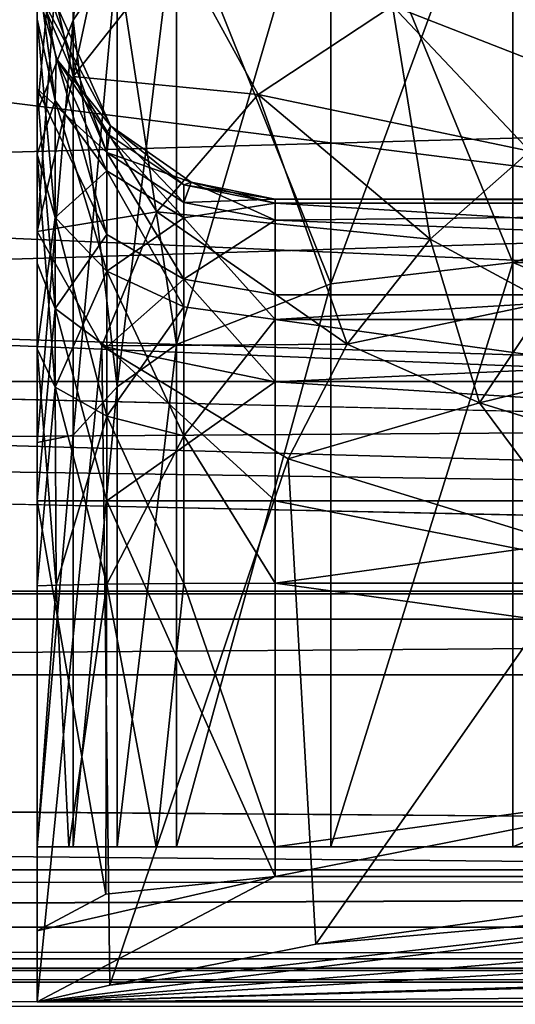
# Model space of a CAD drawing. Header units: metres. Extents: x -904 to 0, y -908 to 0.
# Tile 24 of 133: x -236 to -225, y -860 to -839. Entities that reach past the tile are written whole.
import ezdxf

# ---------------------------------------------------------------- set-up
doc = ezdxf.new("R2010")
doc.units = ezdxf.units.M

msp = doc.modelspace()

# ---------------------------------------------------------------- linework, layer by layer
at = {"layer": 'None01'}
for points in [[(-76.866982, -851.30072, 2029.104126), (-76.866982, -851.30072, 2023.752563), (-826.860718, -851.30072, 2029.104126)], [(-76.866982, -851.30072, 2023.752563), (-826.860718, -851.30072, 2023.752563), (-826.860718, -851.30072, 2029.104126)], [(-76.866982, -857.100769, 2034.904175), (-76.866982, -851.30072, 2029.104126), (-826.860718, -857.100769, 2034.904175)], [(-76.866982, -851.30072, 2029.104126), (-826.860718, -851.30072, 2029.104126), (-826.860718, -857.100769, 2034.904175)], [(-76.866982, -857.100769, 2051.215088), (-826.860718, -857.100769, 2051.215088), (-76.866982, -851.30072, 2057.015381)], [(-826.860718, -857.100769, 2051.215088), (-826.860718, -851.30072, 2057.015381), (-76.866982, -851.30072, 2057.015381)], [(-76.866982, -851.30072, 2063.059814), (-76.866982, -851.30072, 2057.015381), (-826.860718, -851.30072, 2063.059814)], [(-76.866982, -851.30072, 2057.015381), (-826.860718, -851.30072, 2057.015381), (-826.860718, -851.30072, 2063.059814)], [(-826.860718, -858.307312, 2023.139526), (-826.860718, -851.30072, 2023.752563), (-77.866982, -857.11731, 2023.243652)], [(-826.860718, -851.30072, 2023.752563), (-76.866982, -851.30072, 2023.752563), (-77.866982, -857.11731, 2023.243652)], [(-826.860718, -851.30072, 164.652542), (-826.860718, -851.30072, 170.004181), (-76.866982, -851.30072, 164.652542)], [(-826.860718, -851.30072, 170.004181), (-76.866982, -851.30072, 170.004181), (-76.866982, -851.30072, 164.652542)], [(-826.860718, -851.30072, 170.004181), (-826.860718, -857.100769, 175.804169), (-76.866982, -851.30072, 170.004181)], [(-826.860718, -857.100769, 175.804169), (-76.866982, -857.100769, 175.804169), (-76.866982, -851.30072, 170.004181)], [(-76.866982, -857.100769, 192.115189), (-826.860718, -857.100769, 192.115189), (-76.866982, -851.30072, 197.915314)], [(-826.860718, -857.100769, 192.115189), (-826.860718, -851.30072, 197.915314), (-76.866982, -851.30072, 197.915314)], [(-826.860718, -851.30072, 197.915314), (-826.860718, -851.30072, 203.959717), (-76.866982, -851.30072, 197.915314)], [(-826.860718, -851.30072, 203.959717), (-76.866982, -851.30072, 203.959717), (-76.866982, -851.30072, 197.915314)], [(-76.866982, -851.30072, 203.959717), (-826.860718, -851.30072, 203.959717), (-77.866982, -857.11731, 203.959717)], [(-77.866982, -857.11731, 203.959717), (-826.860718, -851.30072, 203.959717), (-826.860718, -860.329468, 203.959717)], [(-76.866982, -851.30072, 164.652542), (-76.866982, -858.307312, 164.039551), (-826.860718, -851.30072, 164.652542)], [(-76.866982, -858.307312, 164.039551), (-826.860718, -858.307312, 164.039551), (-826.860718, -851.30072, 164.652542)], [(-76.866982, -851.30072, 2063.059814), (-826.860718, -851.30072, 2063.059814), (-76.866982, -857.11731, 2063.059814)], [(-826.860718, -851.30072, 2063.059814), (-826.860718, -860.329468, 2063.059814), (-76.866982, -857.11731, 2063.059814)], [(-76.866982, -857.100769, 2051.215088), (-76.866982, -857.100769, 2034.904175), (-826.860718, -857.100769, 2051.215088)], [(-76.866982, -857.100769, 2034.904175), (-826.860718, -857.100769, 2034.904175), (-826.860718, -857.100769, 2051.215088)], [(-826.860718, -857.100769, 175.804169), (-826.860718, -857.100769, 192.115189), (-76.866982, -857.100769, 175.804169)], [(-826.860718, -857.100769, 192.115189), (-76.866982, -857.100769, 192.115189), (-76.866982, -857.100769, 175.804169)], [(-77.866982, -857.11731, 2023.243652), (-77.866982, -858.307312, 2023.139526), (-826.860718, -858.307312, 2023.139526)], [(-826.860718, -860.329468, 203.959717), (-77.866982, -860.329468, 203.959717), (-77.866982, -857.11731, 203.959717)], [(-76.866982, -857.11731, 2063.059814), (-826.860718, -860.329468, 2063.059814), (-77.866982, -860.329468, 2063.059814)], [(-77.866982, -858.307312, 2023.139526), (-77.866982, -858.974426, 2022.797363), (-826.860718, -858.307312, 2023.139526)], [(-77.866982, -858.974426, 2022.797363), (-826.860718, -858.974426, 2022.797363), (-826.860718, -858.307312, 2023.139526)], [(-76.866982, -858.307312, 164.039551), (-76.866982, -858.974426, 163.697372), (-826.860718, -858.307312, 164.039551)], [(-76.866982, -858.974426, 163.697372), (-826.860718, -858.974426, 163.697372), (-826.860718, -858.307312, 164.039551)], [(-77.866982, -858.974426, 2022.797363), (-77.866982, -859.218689, 2022.088501), (-826.860718, -858.974426, 2022.797363)], [(-77.866982, -859.218689, 2022.088501), (-826.860718, -859.218689, 2022.088501), (-826.860718, -858.974426, 2022.797363)], [(-76.866982, -858.974426, 163.697372), (-76.866982, -859.218689, 162.988464), (-826.860718, -858.974426, 163.697372)], [(-76.866982, -859.218689, 162.988464), (-826.860718, -859.218689, 162.988464), (-826.860718, -858.974426, 163.697372)], [(-77.866982, -859.218689, 2022.088501), (-77.866982, -859.460999, 2021.63208), (-826.860718, -859.218689, 2022.088501)], [(-77.866982, -859.460999, 2021.63208), (-826.860718, -859.460999, 2021.63208), (-826.860718, -859.218689, 2022.088501)], [(-76.866982, -859.218689, 162.988464), (-76.866982, -859.460999, 162.532104), (-826.860718, -859.218689, 162.988464)], [(-76.866982, -859.460999, 162.532104), (-826.860718, -859.460999, 162.532104), (-826.860718, -859.218689, 162.988464)], [(-77.866982, -859.460999, 2021.63208), (-77.866982, -859.977722, 2021.631104), (-826.860718, -859.460999, 2021.63208)], [(-77.866982, -859.977722, 2021.631104), (-826.860718, -859.977722, 2021.631104), (-826.860718, -859.460999, 2021.63208)], [(-76.866982, -859.460999, 162.532104), (-76.866982, -859.977722, 162.531128), (-826.860718, -859.460999, 162.532104)], [(-76.866982, -859.977722, 162.531128), (-826.860718, -859.977722, 162.531128), (-826.860718, -859.460999, 162.532104)]]:
    msp.add_3dface(points, dxfattribs=at)
at = {"layer": 'None0123'}
for points in [[(-797.406494, -846.830994, 214.358002), (-66.406494, -846.830994, 214.358002), (-797.406494, -851.830994, 214.358002)], [(-66.406494, -846.830994, 214.358002), (-66.406494, -851.830994, 214.358002), (-797.406494, -851.830994, 214.358002)], [(-66.406494, -851.830994, 2014.358032), (-66.406494, -846.830994, 2014.358032), (-797.406494, -851.830994, 2014.358032)], [(-66.406494, -846.830994, 2014.358032), (-797.406494, -846.830994, 2014.358032), (-797.406494, -851.830994, 2014.358032)], [(-66.406494, -846.830994, 2014.358032), (-66.406494, -846.830994, 214.358002), (-797.406494, -846.830994, 2014.358032)], [(-66.406494, -846.830994, 214.358002), (-797.406494, -846.830994, 214.358002), (-797.406494, -846.830994, 2014.358032)], [(-797.406494, -851.830994, 2014.358032), (-797.406494, -851.830994, 214.358002), (-66.406494, -851.830994, 2014.358032)], [(-797.406494, -851.830994, 214.358002), (-66.406494, -851.830994, 214.358002), (-66.406494, -851.830994, 2014.358032)]]:
    msp.add_3dface(points, dxfattribs=at)
at = {"layer": 'None012317'}
for points in [[(-234.585968, -833.418518, 1993.486938), (-232.418213, -830.345154, 1992.447998), (-234.58606, -840.423645, 1978.613525)], [(-232.418213, -830.345154, 1992.447998), (-232.418243, -837.664368, 1976.906738), (-234.58606, -840.423645, 1978.613525)], [(-235.347168, -836.305176, 2029.189575), (-235.347168, -841.16095, 2038.155396), (-234.586151, -833.108459, 2031.502319)], [(-234.586151, -833.108459, 2031.502319), (-235.347168, -841.16095, 2038.155396), (-234.585953, -839.240601, 2041.968628)], [(-234.586151, -833.108459, 2031.502319), (-234.585953, -839.240601, 2041.968628), (-233.661041, -837.881104, 2043.037842)], [(-235.347168, -837.041077, 1994.720703), (-234.585968, -833.418518, 1993.486938), (-235.347168, -843.677917, 1980.626587)], [(-234.585968, -833.418518, 1993.486938), (-234.58606, -840.423645, 1978.613525), (-235.347168, -843.677917, 1980.626587)], [(-225.347168, -844.332642, 2055.383789), (-225.347168, -834.388245, 2045.784668), (-229.173996, -834.986572, 2045.314209)], [(-225.347168, -834.388245, 2045.784668), (-225.347168, -844.332642, 2055.383789), (-195.347168, -834.388245, 2045.784668)], [(-225.347168, -844.332642, 2055.383789), (-195.347168, -844.332642, 2055.383789), (-195.347168, -834.388245, 2045.784668)], [(-229.174088, -844.780762, 2054.768555), (-229.173996, -834.986572, 2045.314209), (-232.418228, -836.690491, 2043.974121)], [(-229.174088, -844.780762, 2054.768555), (-225.347168, -844.332642, 2055.383789), (-229.173996, -834.986572, 2045.314209)], [(-235.347168, -841.16095, 2038.155396), (-235.347168, -836.305176, 2029.189575), (-235.347168, -842.056396, 2023.023315)], [(-235.347168, -842.056396, 2023.023315), (-235.347168, -836.305176, 2029.189575), (-235.347168, -839.213806, 2019.024902)], [(-225.249344, -836.193481, 1973.761353), (-222.20517, -841.150452, 1967.002075), (-227.876511, -838.938477, 1970.785767)], [(-232.418228, -836.690491, 2043.974121), (-233.661041, -837.881104, 2043.037842), (-232.418365, -846.056519, 2053.015869)], [(-232.418365, -846.056519, 2053.015869), (-229.174088, -844.780762, 2054.768555), (-232.418228, -836.690491, 2043.974121)], [(-235.347168, -838.593689, 2006.245728), (-235.347168, -837.041077, 1994.720703), (-235.347168, -840.683655, 2001.088501)], [(-235.347168, -837.041077, 1994.720703), (-235.347168, -843.677917, 1980.626587), (-235.347168, -840.683655, 2001.088501)], [(-234.58606, -840.423645, 1978.613525), (-232.418243, -837.664368, 1976.906738), (-230.699066, -840.799683, 1971.027466)], [(-230.699066, -840.799683, 1971.027466), (-232.418243, -837.664368, 1976.906738), (-227.876511, -838.938477, 1970.785767)], [(-233.661041, -837.881104, 2043.037842), (-234.585953, -839.240601, 2041.968628), (-233.661179, -846.947876, 2051.791016)], [(-233.661041, -837.881104, 2043.037842), (-233.661179, -846.947876, 2051.791016), (-232.418365, -846.056519, 2053.015869)], [(-233.802963, -841.457764, 2011.684082), (-235.347168, -838.00415, 2011.807983), (-233.882721, -842.020325, 2007.116455)], [(-235.347168, -838.00415, 2011.807983), (-235.347168, -838.593689, 2006.245728), (-233.882721, -842.020325, 2007.116455)], [(-235.347168, -838.084717, 2014.13562), (-235.347168, -838.00415, 2011.807983), (-234.945236, -840.045471, 2014.03125)], [(-235.347168, -838.00415, 2011.807983), (-233.802963, -841.457764, 2011.684082), (-234.945236, -840.045471, 2014.03125)], [(-234.966629, -840.925232, 2018.165894), (-235.347168, -839.213806, 2019.024902), (-235.347168, -838.084717, 2014.13562)], [(-235.347168, -838.084717, 2014.13562), (-234.945236, -840.045471, 2014.03125), (-234.966629, -840.925232, 2018.165894)], [(-233.882721, -842.020325, 2007.116455), (-235.347168, -838.593689, 2006.245728), (-233.882706, -843.745361, 2002.856567)], [(-233.882706, -843.745361, 2002.856567), (-235.347168, -838.593689, 2006.245728), (-235.347168, -840.683655, 2001.088501)], [(-227.085281, -843.838562, 1966.147949), (-230.699066, -840.799683, 1971.027466), (-227.876511, -838.938477, 1970.785767)], [(-222.20517, -841.150452, 1967.002075), (-224.992035, -841.993835, 1966.583618), (-227.876511, -838.938477, 1970.785767)], [(-227.876511, -838.938477, 1970.785767), (-224.992035, -841.993835, 1966.583618), (-227.085281, -843.838562, 1966.147949)], [(-235.347168, -842.056396, 2023.023315), (-235.347168, -839.213806, 2019.024902), (-234.966629, -840.925232, 2018.165894)], [(-235.347168, -841.16095, 2038.155396), (-235.347168, -848.115784, 2045.657471), (-234.585953, -839.240601, 2041.968628)], [(-234.585953, -839.240601, 2041.968628), (-235.347168, -848.115784, 2045.657471), (-234.58606, -847.965576, 2050.392578)], [(-233.661179, -846.947876, 2051.791016), (-234.585953, -839.240601, 2041.968628), (-234.58606, -847.965576, 2050.392578)], [(-234.945236, -840.045471, 2014.03125), (-233.882782, -842.40387, 2017.498779), (-234.966629, -840.925232, 2018.165894)], [(-234.945236, -840.045471, 2014.03125), (-233.883209, -841.617004, 2013.994873), (-233.882782, -842.40387, 2017.498779)], [(-233.802963, -841.457764, 2011.684082), (-233.883209, -841.617004, 2013.994873), (-234.945236, -840.045471, 2014.03125)], [(-235.347168, -843.677917, 1980.626587), (-234.58606, -840.423645, 1978.613525), (-232.830887, -843.263916, 1971.961548)], [(-232.830887, -843.263916, 1971.961548), (-234.58606, -840.423645, 1978.613525), (-230.699066, -840.799683, 1971.027466)], [(-233.882706, -843.745361, 2002.856567), (-235.347168, -840.683655, 2001.088501), (-234.966568, -845.300476, 1999.085938)], [(-235.347168, -840.683655, 2001.088501), (-235.347168, -844.343872, 1997.428833), (-234.966568, -845.300476, 1999.085938)], [(-235.347168, -840.683655, 2001.088501), (-235.347168, -843.677917, 1980.626587), (-235.347168, -844.343872, 1997.428833)], [(-228.8302, -846.051514, 1966.328003), (-232.830887, -843.263916, 1971.961548), (-230.699066, -840.799683, 1971.027466)], [(-228.8302, -846.051514, 1966.328003), (-230.699066, -840.799683, 1971.027466), (-227.085281, -843.838562, 1966.147949)], [(-234.966553, -843.385925, 2021.647339), (-235.347168, -842.056396, 2023.023315), (-234.966629, -840.925232, 2018.165894)], [(-234.966629, -840.925232, 2018.165894), (-233.882782, -842.40387, 2017.498779), (-234.966553, -843.385925, 2021.647339)], [(-235.347168, -848.115784, 2045.657471), (-235.347168, -841.16095, 2038.155396), (-235.347168, -846.149963, 2025.725586)], [(-235.347168, -846.149963, 2025.725586), (-235.347168, -841.16095, 2038.155396), (-235.347168, -842.056396, 2023.023315)], [(-232.260422, -842.700806, 2013.970825), (-233.883209, -841.617004, 2013.994873), (-233.802963, -841.457764, 2011.684082)], [(-233.802963, -841.457764, 2011.684082), (-233.882721, -842.020325, 2007.116455), (-232.26059, -843.071533, 2007.380615)], [(-232.108994, -842.646057, 2011.640747), (-233.802963, -841.457764, 2011.684082), (-232.26059, -843.071533, 2007.380615)], [(-232.108994, -842.646057, 2011.640747), (-232.260422, -842.700806, 2013.970825), (-233.802963, -841.457764, 2011.684082)], [(-233.883209, -841.617004, 2013.994873), (-232.260635, -843.391907, 2017.053101), (-233.882782, -842.40387, 2017.498779)], [(-233.883209, -841.617004, 2013.994873), (-232.260422, -842.700806, 2013.970825), (-232.260635, -843.391907, 2017.053101)], [(-235.347168, -846.149963, 2025.725586), (-235.347168, -842.056396, 2023.023315), (-234.966553, -843.385925, 2021.647339)], [(-232.26059, -843.071533, 2007.380615), (-233.882721, -842.020325, 2007.116455), (-232.260468, -844.684021, 2003.398682)], [(-232.260468, -844.684021, 2003.398682), (-233.882721, -842.020325, 2007.116455), (-233.882706, -843.745361, 2002.856567)], [(-224.992035, -841.993835, 1966.583618), (-224.634933, -845.168701, 1964.223022), (-227.085281, -843.838562, 1966.147949)], [(-233.882782, -842.40387, 2017.498779), (-233.88269, -844.512878, 2020.480591), (-234.966553, -843.385925, 2021.647339)], [(-233.882782, -842.40387, 2017.498779), (-232.260635, -843.391907, 2017.053101), (-233.88269, -844.512878, 2020.480591)], [(-232.260422, -842.700806, 2013.970825), (-230.347168, -843.081726, 2013.962646), (-232.260635, -843.391907, 2017.053101)], [(-232.108994, -842.646057, 2011.640747), (-232.26059, -843.071533, 2007.380615), (-230.347168, -843.440674, 2007.473389)], [(-230.347168, -843.081726, 2013.962646), (-232.260422, -842.700806, 2013.970825), (-232.108994, -842.646057, 2011.640747)], [(-230.347168, -843.000854, 2011.626465), (-232.108994, -842.646057, 2011.640747), (-230.347168, -843.440674, 2007.473389)], [(-230.347168, -843.000854, 2011.626465), (-230.347168, -843.081726, 2013.962646), (-232.108994, -842.646057, 2011.640747)], [(-230.347168, -843.081726, 2013.962646), (-230.347168, -845.530701, 2019.427612), (-232.260635, -843.391907, 2017.053101)], [(-230.347168, -843.440674, 2007.473389), (-232.26059, -843.071533, 2007.380615), (-232.260468, -844.684021, 2003.398682)], [(-230.347168, -843.000854, 2011.626465), (-230.347168, -843.440674, 2007.473389), (-190.347168, -843.000854, 2011.626465)], [(-230.347168, -843.440674, 2007.473389), (-190.347168, -845.01355, 2003.588989), (-190.347168, -843.000854, 2011.626465)], [(-230.347168, -843.081726, 2013.962646), (-230.347168, -843.000854, 2011.626465), (-190.347168, -843.081726, 2013.962646)], [(-230.347168, -843.000854, 2011.626465), (-190.347168, -843.000854, 2011.626465), (-190.347168, -843.081726, 2013.962646)], [(-190.347168, -843.081726, 2013.962646), (-190.347168, -845.530701, 2019.427612), (-230.347168, -843.081726, 2013.962646)], [(-190.347168, -845.530701, 2019.427612), (-230.347168, -845.530701, 2019.427612), (-230.347168, -843.081726, 2013.962646)], [(-233.988449, -846.083496, 1973.380615), (-235.347168, -843.677917, 1980.626587), (-232.830887, -843.263916, 1971.961548)], [(-233.988449, -846.083496, 1973.380615), (-232.830887, -843.263916, 1971.961548), (-228.8302, -846.051514, 1966.328003)], [(-234.966629, -846.950439, 2023.985962), (-235.347168, -846.149963, 2025.725586), (-234.966553, -843.385925, 2021.647339)], [(-234.966553, -843.385925, 2021.647339), (-233.88269, -844.512878, 2020.480591), (-234.966629, -846.950439, 2023.985962)], [(-232.260635, -843.391907, 2017.053101), (-232.26059, -845.265869, 2019.70105), (-233.88269, -844.512878, 2020.480591)], [(-232.260635, -843.391907, 2017.053101), (-230.347168, -845.530701, 2019.427612), (-232.26059, -845.265869, 2019.70105)], [(-232.260468, -844.684021, 2003.398682), (-230.347168, -845.01355, 2003.588989), (-230.347168, -843.440674, 2007.473389)], [(-230.347168, -843.440674, 2007.473389), (-230.347168, -845.01355, 2003.588989), (-190.347168, -845.01355, 2003.588989)], [(-235.347168, -859.87915, 1980.626709), (-235.347168, -843.677917, 1980.626587), (-233.988449, -846.083496, 1973.380615)], [(-235.347168, -843.677917, 1980.626587), (-235.347168, -849.343445, 1996.089355), (-235.347168, -844.343872, 1997.428833)], [(-235.347168, -843.677917, 1980.626587), (-235.347168, -859.87915, 1980.626709), (-235.347168, -849.343445, 1996.089355)], [(-233.882706, -843.745361, 2002.856567), (-234.966568, -845.300476, 1999.085938), (-233.882706, -846.11145, 2000.490845)], [(-232.260468, -844.684021, 2003.398682), (-233.882706, -843.745361, 2002.856567), (-233.882706, -846.11145, 2000.490845)], [(-226.0504, -847.28125, 1964.079102), (-228.8302, -846.051514, 1966.328003), (-227.085281, -843.838562, 1966.147949)], [(-227.085281, -843.838562, 1966.147949), (-224.634933, -845.168701, 1964.223022), (-226.0504, -847.28125, 1964.079102)], [(-234.966568, -845.300476, 1999.085938), (-235.347168, -844.343872, 1997.428833), (-235.347168, -849.343445, 1996.089355)], [(-229.173859, -856.61731, 2061.012939), (-225.347168, -844.332642, 2055.383789), (-229.174088, -844.780762, 2054.768555)], [(-229.173859, -856.61731, 2061.012939), (-225.347168, -856.61731, 2061.818848), (-225.347168, -844.332642, 2055.383789)], [(-225.347168, -844.332642, 2055.383789), (-225.347168, -856.61731, 2061.818848), (-195.347168, -844.332642, 2055.383789)], [(-225.347168, -856.61731, 2061.818848), (-195.347168, -856.61731, 2061.818848), (-195.347168, -844.332642, 2055.383789)], [(-233.88269, -844.512878, 2020.480591), (-233.882782, -847.56604, 2022.485107), (-234.966629, -846.950439, 2023.985962)], [(-233.88269, -844.512878, 2020.480591), (-232.26059, -845.265869, 2019.70105), (-233.882782, -847.56604, 2022.485107)], [(-232.260468, -844.684021, 2003.398682), (-233.882706, -846.11145, 2000.490845), (-230.347168, -846.843628, 2001.759155)], [(-232.418396, -856.61731, 2058.708252), (-229.174088, -844.780762, 2054.768555), (-232.418365, -846.056519, 2053.015869)], [(-232.418396, -856.61731, 2058.708252), (-229.173859, -856.61731, 2061.012939), (-229.174088, -844.780762, 2054.768555)], [(-230.347168, -845.01355, 2003.588989), (-232.260468, -844.684021, 2003.398682), (-230.347168, -846.843628, 2001.759155)], [(-230.347168, -845.01355, 2003.588989), (-230.347168, -846.843628, 2001.759155), (-190.347168, -845.01355, 2003.588989)], [(-230.347168, -846.843628, 2001.759155), (-190.347168, -849.343445, 2001.089355), (-190.347168, -845.01355, 2003.588989)], [(-224.634933, -845.168701, 1964.223022), (-222.812042, -848.282349, 1962.341431), (-226.0504, -847.28125, 1964.079102)], [(-234.966568, -845.300476, 1999.085938), (-235.347168, -849.343445, 1996.089355), (-233.882706, -849.343445, 1999.624878)], [(-233.882706, -846.11145, 2000.490845), (-234.966568, -845.300476, 1999.085938), (-233.882706, -849.343445, 1999.624878)], [(-232.26059, -845.265869, 2019.70105), (-232.260635, -847.977356, 2021.4823), (-233.882782, -847.56604, 2022.485107)], [(-230.347168, -845.530701, 2019.427612), (-232.260635, -847.977356, 2021.4823), (-232.26059, -845.265869, 2019.70105)], [(-230.347168, -845.530701, 2019.427612), (-230.347168, -851.076965, 2021.685913), (-232.260635, -847.977356, 2021.4823)], [(-190.347168, -845.530701, 2019.427612), (-190.347168, -851.076965, 2021.685913), (-230.347168, -845.530701, 2019.427612)], [(-190.347168, -851.076965, 2021.685913), (-230.347168, -851.076965, 2021.685913), (-230.347168, -845.530701, 2019.427612)], [(-230.073502, -848.462463, 1967.093872), (-233.988449, -846.083496, 1973.380615), (-228.8302, -846.051514, 1966.328003)], [(-232.418365, -846.056519, 2053.015869), (-233.661179, -846.947876, 2051.791016), (-233.662231, -856.61731, 2057.087158)], [(-233.662231, -856.61731, 2057.087158), (-232.418396, -856.61731, 2058.708252), (-232.418365, -846.056519, 2053.015869)], [(-230.073502, -848.462463, 1967.093872), (-228.8302, -846.051514, 1966.328003), (-226.0504, -847.28125, 1964.079102)], [(-233.817245, -859.527527, 1972.954834), (-235.347168, -859.87915, 1980.626709), (-233.988449, -846.083496, 1973.380615)], [(-234.966629, -846.950439, 2023.985962), (-235.347168, -851.133545, 2026.685913), (-235.347168, -846.149963, 2025.725586)], [(-235.347168, -851.133545, 2026.685913), (-235.347168, -848.115784, 2045.657471), (-235.347168, -846.149963, 2025.725586)], [(-233.817245, -859.527527, 1972.954834), (-233.988449, -846.083496, 1973.380615), (-230.073502, -848.462463, 1967.093872)], [(-230.347168, -846.843628, 2001.759155), (-233.882706, -846.11145, 2000.490845), (-230.347168, -849.343445, 2001.089355)], [(-233.882706, -846.11145, 2000.490845), (-233.882706, -849.343445, 1999.624878), (-230.347168, -849.343445, 2001.089355)], [(-230.347168, -846.843628, 2001.759155), (-230.347168, -849.343445, 2001.089355), (-190.347168, -849.343445, 2001.089355)], [(-234.945236, -851.113098, 2024.722778), (-235.347168, -851.133545, 2026.685913), (-234.966629, -846.950439, 2023.985962)], [(-233.882782, -847.56604, 2022.485107), (-234.945236, -851.113098, 2024.722778), (-234.966629, -846.950439, 2023.985962)], [(-233.661179, -846.947876, 2051.791016), (-234.589294, -856.61731, 2055.218994), (-233.662231, -856.61731, 2057.087158)], [(-234.589294, -856.61731, 2055.218994), (-233.661179, -846.947876, 2051.791016), (-234.58606, -847.965576, 2050.392578)], [(-223.717102, -850.415466, 1962.46228), (-230.073502, -848.462463, 1967.093872), (-226.0504, -847.28125, 1964.079102)], [(-226.0504, -847.28125, 1964.079102), (-222.812042, -848.282349, 1962.341431), (-223.717102, -850.415466, 1962.46228)], [(-233.882782, -847.56604, 2022.485107), (-233.88269, -851.095215, 2023.150391), (-234.945236, -851.113098, 2024.722778)], [(-232.260635, -847.977356, 2021.4823), (-233.88269, -851.095215, 2023.150391), (-233.882782, -847.56604, 2022.485107)], [(-235.347168, -848.115784, 2045.657471), (-235.347168, -856.61731, 2051.058594), (-234.58606, -847.965576, 2050.392578)], [(-234.58606, -847.965576, 2050.392578), (-235.347168, -856.61731, 2051.058594), (-234.589294, -856.61731, 2055.218994)], [(-235.347168, -856.61731, 2051.058594), (-235.347168, -848.115784, 2045.657471), (-235.347168, -851.133545, 2026.685913)], [(-232.260635, -847.977356, 2021.4823), (-232.260422, -851.081848, 2022.066895), (-233.88269, -851.095215, 2023.150391)], [(-230.347168, -851.076965, 2021.685913), (-232.260422, -851.081848, 2022.066895), (-232.260635, -847.977356, 2021.4823)], [(-229.488297, -858.660828, 1966.483643), (-233.817245, -859.527527, 1972.954834), (-230.073502, -848.462463, 1967.093872)], [(-229.488297, -858.660828, 1966.483643), (-230.073502, -848.462463, 1967.093872), (-223.717102, -850.415466, 1962.46228)], [(-235.347168, -859.87915, 1980.626709), (-235.347198, -859.87854, 1980.868408), (-235.347168, -849.343445, 1996.089355)], [(-235.347168, -849.343445, 1996.089355), (-235.347198, -859.87854, 1980.868408), (-235.347168, -858.381042, 1996.089355)], [(-233.882706, -849.343445, 1999.624878), (-235.347168, -849.343445, 1996.089355), (-233.901215, -857.612976, 1999.606445)], [(-235.347168, -849.343445, 1996.089355), (-235.347168, -858.381042, 1996.089355), (-233.901215, -857.612976, 1999.606445)], [(-233.882706, -849.343445, 1999.624878), (-233.901215, -857.612976, 1999.606445), (-230.347168, -857.238892, 2001.089355)], [(-230.347168, -849.343445, 2001.089355), (-233.882706, -849.343445, 1999.624878), (-230.347168, -857.238892, 2001.089355)], [(-230.347168, -857.238892, 2001.089355), (-190.347168, -857.238892, 2001.089355), (-230.347168, -849.343445, 2001.089355)], [(-190.347168, -857.238892, 2001.089355), (-190.347168, -849.343445, 2001.089355), (-230.347168, -849.343445, 2001.089355)], [(-223.017624, -857.779236, 1962.156616), (-229.488297, -858.660828, 1966.483643), (-223.717102, -850.415466, 1962.46228)], [(-234.677292, -856.61731, 2024.185913), (-235.347168, -856.61731, 2026.685913), (-234.945236, -851.113098, 2024.722778)], [(-234.945236, -851.113098, 2024.722778), (-235.347168, -856.61731, 2026.685913), (-235.347168, -851.133545, 2026.685913)], [(-235.347168, -856.61731, 2026.685913), (-235.347168, -856.61731, 2051.058594), (-235.347168, -851.133545, 2026.685913)], [(-233.88269, -851.095215, 2023.150391), (-234.677292, -856.61731, 2024.185913), (-234.945236, -851.113098, 2024.722778)], [(-232.847168, -856.61731, 2022.355835), (-234.677292, -856.61731, 2024.185913), (-233.88269, -851.095215, 2023.150391)], [(-232.260422, -851.081848, 2022.066895), (-232.847168, -856.61731, 2022.355835), (-233.88269, -851.095215, 2023.150391)], [(-230.347168, -856.61731, 2021.685913), (-232.847168, -856.61731, 2022.355835), (-232.260422, -851.081848, 2022.066895)], [(-230.347168, -851.076965, 2021.685913), (-230.347168, -856.61731, 2021.685913), (-232.260422, -851.081848, 2022.066895)], [(-190.347168, -851.076965, 2021.685913), (-190.347168, -856.61731, 2021.685913), (-230.347168, -851.076965, 2021.685913)], [(-190.347168, -856.61731, 2021.685913), (-230.347168, -856.61731, 2021.685913), (-230.347168, -851.076965, 2021.685913)], [(-195.347168, -856.61731, 2061.818848), (-235.347168, -856.61731, 2051.058594), (-185.347168, -856.61731, 2051.058594)], [(-185.347168, -856.61731, 2051.058594), (-235.347168, -856.61731, 2051.058594), (-230.347168, -856.61731, 2021.685913)], [(-235.347168, -856.61731, 2051.058594), (-235.347168, -856.61731, 2026.685913), (-230.347168, -856.61731, 2021.685913)], [(-230.347168, -856.61731, 2021.685913), (-235.347168, -856.61731, 2026.685913), (-234.677292, -856.61731, 2024.185913)], [(-195.347168, -856.61731, 2061.818848), (-225.347168, -856.61731, 2061.818848), (-235.347168, -856.61731, 2051.058594)], [(-225.347168, -856.61731, 2061.818848), (-234.589294, -856.61731, 2055.218994), (-235.347168, -856.61731, 2051.058594)], [(-234.677292, -856.61731, 2024.185913), (-232.847168, -856.61731, 2022.355835), (-230.347168, -856.61731, 2021.685913)], [(-225.347168, -856.61731, 2061.818848), (-233.662231, -856.61731, 2057.087158), (-234.589294, -856.61731, 2055.218994)], [(-232.418396, -856.61731, 2058.708252), (-233.662231, -856.61731, 2057.087158), (-225.347168, -856.61731, 2061.818848)], [(-229.173859, -856.61731, 2061.012939), (-232.418396, -856.61731, 2058.708252), (-225.347168, -856.61731, 2061.818848)], [(-230.347168, -856.61731, 2021.685913), (-190.347168, -856.61731, 2021.685913), (-185.347168, -856.61731, 2051.058594)], [(-235.347168, -858.381042, 1996.089355), (-235.347198, -859.87854, 1980.868408), (-230.347168, -857.238892, 2001.089355)], [(-230.347168, -857.238892, 2001.089355), (-235.347198, -859.87854, 1980.868408), (-190.347168, -857.238892, 2001.089355)], [(-235.347198, -859.87854, 1980.868408), (-185.347168, -858.381042, 1996.089355), (-190.347168, -857.238892, 2001.089355)], [(-233.817245, -859.527527, 1972.954834), (-215.347168, -857.406921, 1960.626709), (-235.347198, -859.87854, 1980.868408)], [(-235.347198, -859.87854, 1980.868408), (-215.347168, -857.406921, 1960.626709), (-205.347168, -857.406921, 1960.626709)], [(-191.206024, -858.660828, 1966.483643), (-235.347198, -859.87854, 1980.868408), (-205.347168, -857.406921, 1960.626709)], [(-233.901215, -857.612976, 1999.606445), (-235.347168, -858.381042, 1996.089355), (-230.347168, -857.238892, 2001.089355)], [(-233.817245, -859.527527, 1972.954834), (-229.488297, -858.660828, 1966.483643), (-215.347168, -857.406921, 1960.626709)], [(-229.488297, -858.660828, 1966.483643), (-223.017624, -857.779236, 1962.156616), (-215.347168, -857.406921, 1960.626709)], [(-185.347198, -859.87854, 1980.868408), (-185.347168, -858.381042, 1996.089355), (-235.347198, -859.87854, 1980.868408)], [(-191.206024, -858.660828, 1966.483643), (-186.877533, -859.527161, 1972.9552), (-235.347198, -859.87854, 1980.868408)], [(-186.877533, -859.527161, 1972.9552), (-185.347168, -859.87915, 1980.626709), (-235.347198, -859.87854, 1980.868408)], [(-235.347168, -859.87915, 1980.626709), (-233.817245, -859.527527, 1972.954834), (-235.347198, -859.87854, 1980.868408)], [(-235.347198, -859.87854, 1980.868408), (-185.347168, -859.87915, 1980.626709), (-185.347198, -859.87854, 1980.868408)]]:
    msp.add_3dface(points, dxfattribs=at)
at = {"layer": 'None012318'}
for points in [[(-234.585953, -839.240601, 186.74736), (-234.586151, -833.108459, 197.213654), (-233.66127, -831.509888, 196.553131)], [(-233.661041, -837.881104, 185.678192), (-234.585953, -839.240601, 186.74736), (-233.66127, -831.509888, 196.553131)], [(-235.347168, -836.305176, 199.526428), (-234.586151, -833.108459, 197.213654), (-235.347168, -841.16095, 190.560593)], [(-234.586151, -833.108459, 197.213654), (-234.585953, -839.240601, 186.74736), (-235.347168, -841.16095, 190.560593)], [(-234.585968, -833.418518, 235.229065), (-235.347168, -837.041077, 233.995239), (-234.58606, -840.423645, 250.102417)], [(-234.58606, -840.423645, 250.102417), (-232.418243, -837.664368, 251.809235), (-234.585968, -833.418518, 235.229065)], [(-229.173996, -834.986572, 183.40184), (-225.347168, -834.388245, 182.931274), (-229.174088, -844.780762, 173.947556)], [(-225.347168, -834.388245, 182.931274), (-225.347168, -844.332642, 173.332184), (-229.174088, -844.780762, 173.947556)], [(-195.347168, -834.388245, 182.931274), (-195.347168, -844.332642, 173.332184), (-225.347168, -834.388245, 182.931274)], [(-195.347168, -844.332642, 173.332184), (-225.347168, -844.332642, 173.332184), (-225.347168, -834.388245, 182.931274)], [(-229.174088, -844.780762, 173.947556), (-232.418365, -846.056519, 175.700211), (-229.173996, -834.986572, 183.40184)], [(-232.418365, -846.056519, 175.700211), (-232.418228, -836.690491, 184.741867), (-229.173996, -834.986572, 183.40184)], [(-235.347168, -839.213806, 209.691086), (-235.347168, -836.305176, 199.526428), (-235.347168, -842.056396, 205.692657)], [(-235.347168, -836.305176, 199.526428), (-235.347168, -841.16095, 190.560593), (-235.347168, -842.056396, 205.692657)], [(-222.20517, -841.150452, 261.713928), (-225.249344, -836.193481, 254.954681), (-227.876511, -838.938477, 257.930206)], [(-232.418365, -846.056519, 175.700211), (-233.661179, -846.947876, 176.924942), (-232.418228, -836.690491, 184.741867)], [(-233.661179, -846.947876, 176.924942), (-233.661041, -837.881104, 185.678192), (-232.418228, -836.690491, 184.741867)], [(-235.347168, -837.041077, 233.995239), (-235.347168, -843.677917, 248.08934), (-234.58606, -840.423645, 250.102417)], [(-235.347168, -838.593689, 222.470245), (-235.347168, -840.683655, 227.627472), (-235.347168, -837.041077, 233.995239)], [(-235.347168, -840.683655, 227.627472), (-235.347168, -843.677917, 248.08934), (-235.347168, -837.041077, 233.995239)], [(-230.699066, -840.799683, 257.688538), (-232.418243, -837.664368, 251.809235), (-234.58606, -840.423645, 250.102417)], [(-227.876511, -838.938477, 257.930206), (-232.418243, -837.664368, 251.809235), (-230.699066, -840.799683, 257.688538)], [(-233.661179, -846.947876, 176.924942), (-234.58606, -847.965576, 178.323425), (-233.661041, -837.881104, 185.678192)], [(-234.58606, -847.965576, 178.323425), (-234.585953, -839.240601, 186.74736), (-233.661041, -837.881104, 185.678192)], [(-235.347168, -838.593689, 222.470245), (-235.347168, -838.00415, 216.908035), (-233.802963, -841.457764, 217.031876)], [(-235.347168, -838.00415, 216.908035), (-234.945236, -840.045471, 214.684769), (-233.802963, -841.457764, 217.031876)], [(-235.347168, -838.00415, 216.908035), (-235.347168, -838.084717, 214.580383), (-234.945236, -840.045471, 214.684769)], [(-234.945236, -840.045471, 214.684769), (-235.347168, -838.084717, 214.580383), (-234.966629, -840.925232, 210.550156)], [(-234.966629, -840.925232, 210.550156), (-235.347168, -838.084717, 214.580383), (-235.347168, -839.213806, 209.691086)], [(-235.347168, -840.683655, 227.627472), (-235.347168, -838.593689, 222.470245), (-233.882721, -842.020325, 221.599594)], [(-235.347168, -838.593689, 222.470245), (-233.802963, -841.457764, 217.031876), (-233.882721, -842.020325, 221.599594)], [(-224.992035, -841.993835, 262.132416), (-227.876511, -838.938477, 257.930206), (-230.699066, -840.799683, 257.688538)], [(-222.20517, -841.150452, 261.713928), (-227.876511, -838.938477, 257.930206), (-224.992035, -841.993835, 262.132416)], [(-234.966629, -840.925232, 210.550156), (-235.347168, -839.213806, 209.691086), (-234.966553, -843.385925, 207.068665)], [(-235.347168, -839.213806, 209.691086), (-235.347168, -842.056396, 205.692657), (-234.966553, -843.385925, 207.068665)], [(-235.347168, -841.16095, 190.560593), (-234.585953, -839.240601, 186.74736), (-235.347168, -848.115784, 183.058472)], [(-234.585953, -839.240601, 186.74736), (-234.58606, -847.965576, 178.323425), (-235.347168, -848.115784, 183.058472)], [(-233.882782, -842.40387, 211.217209), (-234.945236, -840.045471, 214.684769), (-234.966629, -840.925232, 210.550156)], [(-233.883209, -841.617004, 214.721085), (-234.945236, -840.045471, 214.684769), (-233.882782, -842.40387, 211.217209)], [(-234.945236, -840.045471, 214.684769), (-233.883209, -841.617004, 214.721085), (-233.802963, -841.457764, 217.031876)], [(-234.58606, -840.423645, 250.102417), (-235.347168, -843.677917, 248.08934), (-232.830887, -843.263916, 256.754425)], [(-234.58606, -840.423645, 250.102417), (-232.830887, -843.263916, 256.754425), (-230.699066, -840.799683, 257.688538)], [(-233.882721, -842.020325, 221.599594), (-233.882706, -843.745361, 225.859406), (-235.347168, -840.683655, 227.627472)], [(-233.882706, -843.745361, 225.859406), (-234.966568, -845.300476, 229.63002), (-235.347168, -840.683655, 227.627472)], [(-234.966568, -845.300476, 229.63002), (-235.347168, -844.343872, 231.287125), (-235.347168, -840.683655, 227.627472)], [(-235.347168, -840.683655, 227.627472), (-235.347168, -844.343872, 231.287125), (-235.347168, -843.677917, 248.08934)], [(-232.830887, -843.263916, 256.754425), (-227.085281, -843.838562, 262.568024), (-230.699066, -840.799683, 257.688538)], [(-230.699066, -840.799683, 257.688538), (-227.085281, -843.838562, 262.568024), (-224.992035, -841.993835, 262.132416)], [(-234.966553, -843.385925, 207.068665), (-233.88269, -844.512878, 208.235382), (-234.966629, -840.925232, 210.550156)], [(-233.88269, -844.512878, 208.235382), (-233.882782, -842.40387, 211.217209), (-234.966629, -840.925232, 210.550156)], [(-235.347168, -842.056396, 205.692657), (-235.347168, -841.16095, 190.560593), (-235.347168, -846.149963, 202.990433)], [(-235.347168, -841.16095, 190.560593), (-235.347168, -848.115784, 183.058472), (-235.347168, -846.149963, 202.990433)], [(-233.802963, -841.457764, 217.031876), (-233.883209, -841.617004, 214.721085), (-232.260422, -842.700806, 214.745117)], [(-233.882721, -842.020325, 221.599594), (-233.802963, -841.457764, 217.031876), (-232.108994, -842.646057, 217.075302)], [(-232.260422, -842.700806, 214.745117), (-232.108994, -842.646057, 217.075302), (-233.802963, -841.457764, 217.031876)], [(-232.260635, -843.391907, 211.662933), (-232.260422, -842.700806, 214.745117), (-233.883209, -841.617004, 214.721085)], [(-232.260635, -843.391907, 211.662933), (-233.883209, -841.617004, 214.721085), (-233.882782, -842.40387, 211.217209)], [(-234.966553, -843.385925, 207.068665), (-235.347168, -842.056396, 205.692657), (-234.966629, -846.950439, 204.730072)], [(-235.347168, -842.056396, 205.692657), (-235.347168, -846.149963, 202.990433), (-234.966629, -846.950439, 204.730072)], [(-232.26059, -843.071533, 221.335358), (-232.260468, -844.684021, 225.317368), (-233.882721, -842.020325, 221.599594)], [(-232.260468, -844.684021, 225.317368), (-233.882706, -843.745361, 225.859406), (-233.882721, -842.020325, 221.599594)], [(-232.108994, -842.646057, 217.075302), (-232.26059, -843.071533, 221.335358), (-233.882721, -842.020325, 221.599594)], [(-227.085281, -843.838562, 262.568024), (-224.634933, -845.168701, 264.493011), (-224.992035, -841.993835, 262.132416)], [(-233.88269, -844.512878, 208.235382), (-232.26059, -845.265869, 209.014969), (-233.882782, -842.40387, 211.217209)], [(-232.26059, -845.265869, 209.014969), (-232.260635, -843.391907, 211.662933), (-233.882782, -842.40387, 211.217209)], [(-230.347168, -843.081726, 214.753342), (-232.260422, -842.700806, 214.745117), (-232.260635, -843.391907, 211.662933)], [(-232.108994, -842.646057, 217.075302), (-230.347168, -843.000854, 217.089584), (-232.26059, -843.071533, 221.335358)], [(-230.347168, -843.000854, 217.089584), (-232.108994, -842.646057, 217.075302), (-232.260422, -842.700806, 214.745117)], [(-230.347168, -843.081726, 214.753342), (-230.347168, -843.000854, 217.089584), (-232.260422, -842.700806, 214.745117)], [(-230.347168, -845.530701, 209.288361), (-230.347168, -843.081726, 214.753342), (-232.260635, -843.391907, 211.662933)], [(-230.347168, -843.000854, 217.089584), (-230.347168, -843.440674, 221.242554), (-232.26059, -843.071533, 221.335358)], [(-232.26059, -843.071533, 221.335358), (-230.347168, -843.440674, 221.242554), (-232.260468, -844.684021, 225.317368)], [(-230.347168, -843.000854, 217.089584), (-190.347168, -843.000854, 217.089584), (-230.347168, -843.440674, 221.242554)], [(-190.347168, -843.000854, 217.089584), (-190.347168, -845.01355, 225.12706), (-230.347168, -843.440674, 221.242554)], [(-230.347168, -843.081726, 214.753342), (-190.347168, -843.081726, 214.753342), (-230.347168, -843.000854, 217.089584)], [(-190.347168, -843.081726, 214.753342), (-190.347168, -843.000854, 217.089584), (-230.347168, -843.000854, 217.089584)], [(-230.347168, -843.081726, 214.753342), (-230.347168, -845.530701, 209.288361), (-190.347168, -843.081726, 214.753342)], [(-230.347168, -845.530701, 209.288361), (-190.347168, -845.530701, 209.288361), (-190.347168, -843.081726, 214.753342)], [(-235.347168, -843.677917, 248.08934), (-233.988449, -846.083496, 255.335373), (-232.830887, -843.263916, 256.754425)], [(-232.830887, -843.263916, 256.754425), (-233.988449, -846.083496, 255.335373), (-228.8302, -846.051514, 262.38797)], [(-228.8302, -846.051514, 262.38797), (-227.085281, -843.838562, 262.568024), (-232.830887, -843.263916, 256.754425)], [(-234.966629, -846.950439, 204.730072), (-233.882782, -847.56604, 206.230911), (-234.966553, -843.385925, 207.068665)], [(-233.882782, -847.56604, 206.230911), (-233.88269, -844.512878, 208.235382), (-234.966553, -843.385925, 207.068665)], [(-230.347168, -845.530701, 209.288361), (-232.260635, -843.391907, 211.662933), (-232.26059, -845.265869, 209.014969)], [(-230.347168, -843.440674, 221.242554), (-230.347168, -845.01355, 225.12706), (-232.260468, -844.684021, 225.317368)], [(-230.347168, -843.440674, 221.242554), (-190.347168, -845.01355, 225.12706), (-230.347168, -845.01355, 225.12706)], [(-233.988449, -846.083496, 255.335373), (-235.347168, -843.677917, 248.08934), (-235.347168, -859.87915, 248.08934)], [(-235.347168, -844.343872, 231.287125), (-235.347168, -849.343445, 232.626633), (-235.347168, -843.677917, 248.08934)], [(-235.347168, -843.677917, 248.08934), (-235.347168, -849.343445, 232.626633), (-235.347168, -859.87915, 248.08934)], [(-233.882706, -846.11145, 228.225174), (-234.966568, -845.300476, 229.63002), (-233.882706, -843.745361, 225.859406)], [(-232.260468, -844.684021, 225.317368), (-233.882706, -846.11145, 228.225174), (-233.882706, -843.745361, 225.859406)], [(-227.085281, -843.838562, 262.568024), (-228.8302, -846.051514, 262.38797), (-224.634933, -845.168701, 264.493011)], [(-234.966568, -845.300476, 229.63002), (-235.347168, -849.343445, 232.626633), (-235.347168, -844.343872, 231.287125)], [(-229.174088, -844.780762, 173.947556), (-225.347168, -844.332642, 173.332184), (-229.173859, -856.61731, 167.703018)], [(-225.347168, -844.332642, 173.332184), (-225.347168, -856.61731, 166.897263), (-229.173859, -856.61731, 167.703018)], [(-195.347168, -844.332642, 173.332184), (-195.347168, -856.61731, 166.897263), (-225.347168, -844.332642, 173.332184)], [(-195.347168, -856.61731, 166.897263), (-225.347168, -856.61731, 166.897263), (-225.347168, -844.332642, 173.332184)], [(-233.882782, -847.56604, 206.230911), (-232.260635, -847.977356, 207.233749), (-233.88269, -844.512878, 208.235382)], [(-232.260635, -847.977356, 207.233749), (-232.26059, -845.265869, 209.014969), (-233.88269, -844.512878, 208.235382)], [(-230.347168, -846.843628, 226.956879), (-233.882706, -846.11145, 228.225174), (-232.260468, -844.684021, 225.317368)], [(-229.173859, -856.61731, 167.703018), (-232.418396, -856.61731, 170.007751), (-229.174088, -844.780762, 173.947556)], [(-232.418396, -856.61731, 170.007751), (-232.418365, -846.056519, 175.700211), (-229.174088, -844.780762, 173.947556)], [(-230.347168, -845.01355, 225.12706), (-230.347168, -846.843628, 226.956879), (-232.260468, -844.684021, 225.317368)], [(-230.347168, -845.01355, 225.12706), (-190.347168, -845.01355, 225.12706), (-230.347168, -846.843628, 226.956879)], [(-190.347168, -845.01355, 225.12706), (-190.347168, -849.343445, 227.626633), (-230.347168, -846.843628, 226.956879)], [(-228.8302, -846.051514, 262.38797), (-226.0504, -847.28125, 264.636902), (-224.634933, -845.168701, 264.493011)], [(-224.634933, -845.168701, 264.493011), (-226.0504, -847.28125, 264.636902), (-221.808746, -846.247559, 265.971985)], [(-233.882706, -849.343445, 229.091095), (-235.347168, -849.343445, 232.626633), (-234.966568, -845.300476, 229.63002)], [(-233.882706, -846.11145, 228.225174), (-233.882706, -849.343445, 229.091095), (-234.966568, -845.300476, 229.63002)], [(-232.260635, -847.977356, 207.233749), (-230.347168, -845.530701, 209.288361), (-232.26059, -845.265869, 209.014969)], [(-230.347168, -851.076965, 207.030075), (-230.347168, -845.530701, 209.288361), (-232.260635, -847.977356, 207.233749)], [(-230.347168, -845.530701, 209.288361), (-230.347168, -851.076965, 207.030075), (-190.347168, -845.530701, 209.288361)], [(-230.347168, -851.076965, 207.030075), (-190.347168, -851.076965, 207.030075), (-190.347168, -845.530701, 209.288361)], [(-233.988449, -846.083496, 255.335373), (-230.073502, -848.462463, 261.62207), (-228.8302, -846.051514, 262.38797)], [(-232.418396, -856.61731, 170.007751), (-233.662231, -856.61731, 171.628891), (-232.418365, -846.056519, 175.700211)], [(-233.662231, -856.61731, 171.628891), (-233.661179, -846.947876, 176.924942), (-232.418365, -846.056519, 175.700211)], [(-228.8302, -846.051514, 262.38797), (-230.073502, -848.462463, 261.62207), (-226.0504, -847.28125, 264.636902)], [(-233.817245, -859.527527, 255.761124), (-233.988449, -846.083496, 255.335373), (-235.347168, -859.87915, 248.08934)], [(-234.966629, -846.950439, 204.730072), (-235.347168, -846.149963, 202.990433), (-234.945236, -851.113098, 203.99324)], [(-235.347168, -846.149963, 202.990433), (-235.347168, -851.133545, 202.030075), (-234.945236, -851.113098, 203.99324)], [(-235.347168, -846.149963, 202.990433), (-235.347168, -848.115784, 183.058472), (-235.347168, -851.133545, 202.030075)], [(-230.073502, -848.462463, 261.62207), (-233.988449, -846.083496, 255.335373), (-233.817245, -859.527527, 255.761124)], [(-233.882706, -849.343445, 229.091095), (-233.882706, -846.11145, 228.225174), (-230.347168, -846.843628, 226.956879)], [(-221.808746, -846.247559, 265.971985), (-226.0504, -847.28125, 264.636902), (-222.812042, -848.282349, 266.374512)], [(-230.347168, -849.343445, 227.626633), (-233.882706, -849.343445, 229.091095), (-230.347168, -846.843628, 226.956879)], [(-230.347168, -846.843628, 226.956879), (-190.347168, -849.343445, 227.626633), (-230.347168, -849.343445, 227.626633)], [(-234.945236, -851.113098, 203.99324), (-233.88269, -851.095215, 205.565613), (-234.966629, -846.950439, 204.730072)], [(-233.88269, -851.095215, 205.565613), (-233.882782, -847.56604, 206.230911), (-234.966629, -846.950439, 204.730072)], [(-233.662231, -856.61731, 171.628891), (-234.589294, -856.61731, 173.497055), (-233.661179, -846.947876, 176.924942)], [(-234.589294, -856.61731, 173.497055), (-234.58606, -847.965576, 178.323425), (-233.661179, -846.947876, 176.924942)], [(-230.073502, -848.462463, 261.62207), (-223.717102, -850.415466, 266.253662), (-226.0504, -847.28125, 264.636902)], [(-226.0504, -847.28125, 264.636902), (-223.717102, -850.415466, 266.253662), (-222.812042, -848.282349, 266.374512)], [(-233.88269, -851.095215, 205.565613), (-232.260422, -851.081848, 206.649063), (-233.882782, -847.56604, 206.230911)], [(-232.260422, -851.081848, 206.649063), (-232.260635, -847.977356, 207.233749), (-233.882782, -847.56604, 206.230911)], [(-235.347168, -848.115784, 183.058472), (-234.58606, -847.965576, 178.323425), (-235.347168, -856.61731, 177.657501)], [(-234.58606, -847.965576, 178.323425), (-234.589294, -856.61731, 173.497055), (-235.347168, -856.61731, 177.657501)], [(-235.347168, -848.115784, 183.058472), (-235.347168, -856.61731, 177.657501), (-235.347168, -851.133545, 202.030075)], [(-232.260422, -851.081848, 206.649063), (-230.347168, -851.076965, 207.030075), (-232.260635, -847.977356, 207.233749)], [(-229.488297, -858.660828, 262.232361), (-230.073502, -848.462463, 261.62207), (-233.817245, -859.527527, 255.761124)], [(-223.717102, -850.415466, 266.253662), (-230.073502, -848.462463, 261.62207), (-229.488297, -858.660828, 262.232361)], [(-235.347168, -849.343445, 232.626633), (-235.347198, -859.87854, 247.84761), (-235.347168, -859.87915, 248.08934)], [(-235.347168, -849.343445, 232.626633), (-235.347168, -858.381042, 232.626633), (-235.347198, -859.87854, 247.84761)], [(-233.882706, -849.343445, 229.091095), (-233.901215, -857.612976, 229.109604), (-235.347168, -849.343445, 232.626633)], [(-233.901215, -857.612976, 229.109604), (-235.347168, -858.381042, 232.626633), (-235.347168, -849.343445, 232.626633)], [(-230.347168, -857.238892, 227.626633), (-233.901215, -857.612976, 229.109604), (-233.882706, -849.343445, 229.091095)], [(-230.347168, -849.343445, 227.626633), (-230.347168, -857.238892, 227.626633), (-233.882706, -849.343445, 229.091095)], [(-230.347168, -849.343445, 227.626633), (-190.347168, -849.343445, 227.626633), (-230.347168, -857.238892, 227.626633)], [(-190.347168, -849.343445, 227.626633), (-190.347168, -857.238892, 227.626633), (-230.347168, -857.238892, 227.626633)], [(-223.017624, -857.779236, 266.559387), (-223.717102, -850.415466, 266.253662), (-229.488297, -858.660828, 262.232361)], [(-234.945236, -851.113098, 203.99324), (-235.347168, -856.61731, 202.030075), (-234.677292, -856.61731, 204.530075)], [(-234.945236, -851.113098, 203.99324), (-235.347168, -851.133545, 202.030075), (-235.347168, -856.61731, 202.030075)], [(-235.347168, -851.133545, 202.030075), (-235.347168, -856.61731, 177.657501), (-235.347168, -856.61731, 202.030075)], [(-233.88269, -851.095215, 205.565613), (-234.945236, -851.113098, 203.99324), (-234.677292, -856.61731, 204.530075)], [(-233.88269, -851.095215, 205.565613), (-234.677292, -856.61731, 204.530075), (-232.847168, -856.61731, 206.360199)], [(-232.260422, -851.081848, 206.649063), (-233.88269, -851.095215, 205.565613), (-232.847168, -856.61731, 206.360199)], [(-232.260422, -851.081848, 206.649063), (-232.847168, -856.61731, 206.360199), (-230.347168, -856.61731, 207.030075)], [(-230.347168, -851.076965, 207.030075), (-232.260422, -851.081848, 206.649063), (-230.347168, -856.61731, 207.030075)], [(-230.347168, -851.076965, 207.030075), (-230.347168, -856.61731, 207.030075), (-190.347168, -851.076965, 207.030075)], [(-230.347168, -856.61731, 207.030075), (-190.347168, -856.61731, 207.030075), (-190.347168, -851.076965, 207.030075)], [(-185.347168, -856.61731, 177.657501), (-235.347168, -856.61731, 177.657501), (-195.347168, -856.61731, 166.897263)], [(-195.347168, -856.61731, 166.897263), (-235.347168, -856.61731, 177.657501), (-225.347168, -856.61731, 166.897263)], [(-235.347168, -856.61731, 177.657501), (-234.589294, -856.61731, 173.497055), (-225.347168, -856.61731, 166.897263)], [(-235.347168, -856.61731, 177.657501), (-185.347168, -856.61731, 177.657501), (-235.347168, -856.61731, 202.030075)], [(-185.347168, -856.61731, 177.657501), (-185.347168, -856.61731, 202.030075), (-235.347168, -856.61731, 202.030075)], [(-235.347168, -856.61731, 202.030075), (-185.347168, -856.61731, 202.030075), (-230.347168, -856.61731, 207.030075)], [(-234.677292, -856.61731, 204.530075), (-235.347168, -856.61731, 202.030075), (-230.347168, -856.61731, 207.030075)], [(-232.847168, -856.61731, 206.360199), (-234.677292, -856.61731, 204.530075), (-230.347168, -856.61731, 207.030075)], [(-225.347168, -856.61731, 166.897263), (-234.589294, -856.61731, 173.497055), (-233.662231, -856.61731, 171.628891)], [(-233.662231, -856.61731, 171.628891), (-232.418396, -856.61731, 170.007751), (-225.347168, -856.61731, 166.897263)], [(-232.418396, -856.61731, 170.007751), (-229.173859, -856.61731, 167.703018), (-225.347168, -856.61731, 166.897263)], [(-185.347168, -856.61731, 202.030075), (-190.347168, -856.61731, 207.030075), (-230.347168, -856.61731, 207.030075)], [(-185.347168, -858.381042, 232.626633), (-235.347198, -859.87854, 247.84761), (-190.347168, -857.238892, 227.626633)], [(-190.347168, -857.238892, 227.626633), (-235.347198, -859.87854, 247.84761), (-230.347168, -857.238892, 227.626633)], [(-235.347198, -859.87854, 247.84761), (-235.347168, -858.381042, 232.626633), (-230.347168, -857.238892, 227.626633)], [(-191.206024, -858.660828, 262.232361), (-205.347168, -857.406921, 268.089325), (-235.347198, -859.87854, 247.84761)], [(-235.347198, -859.87854, 247.84761), (-205.347168, -857.406921, 268.089325), (-215.347168, -857.406921, 268.089325)], [(-215.347168, -857.406921, 268.089325), (-233.817245, -859.527527, 255.761124), (-235.347198, -859.87854, 247.84761)], [(-230.347168, -857.238892, 227.626633), (-235.347168, -858.381042, 232.626633), (-233.901215, -857.612976, 229.109604)], [(-229.488297, -858.660828, 262.232361), (-233.817245, -859.527527, 255.761124), (-215.347168, -857.406921, 268.089325)], [(-223.017624, -857.779236, 266.559387), (-229.488297, -858.660828, 262.232361), (-215.347168, -857.406921, 268.089325)], [(-185.347168, -858.381042, 232.626633), (-185.347198, -859.87854, 247.84761), (-235.347198, -859.87854, 247.84761)], [(-186.877533, -859.527161, 255.760788), (-191.206024, -858.660828, 262.232361), (-235.347198, -859.87854, 247.84761)], [(-235.347198, -859.87854, 247.84761), (-185.347168, -859.87915, 248.08934), (-186.877533, -859.527161, 255.760788)], [(-233.817245, -859.527527, 255.761124), (-235.347168, -859.87915, 248.08934), (-235.347198, -859.87854, 247.84761)], [(-185.347198, -859.87854, 247.84761), (-185.347168, -859.87915, 248.08934), (-235.347198, -859.87854, 247.84761)]]:
    msp.add_3dface(points, dxfattribs=at)
at = {"layer": 'None012346'}
for points in [[(-220.231979, -832.017883, 106.695137), (-264.074249, -834.714417, 106.624527), (-261.251007, -842.718262, 134.566696)], [(-214.820953, -841.424377, 134.742767), (-220.231979, -832.017883, 106.695137), (-261.251007, -842.718262, 134.566696)], [(-221.515747, -834.223022, 103.636368), (-214.894165, -843.611816, 131.848038), (-266.758728, -837.09552, 103.56115)], [(-214.894165, -843.611816, 131.848038), (-261.172211, -845.048035, 131.810425), (-266.758728, -837.09552, 103.56115)], [(-214.820953, -841.424377, 134.742767), (-261.251007, -842.718262, 134.566696), (-65.361061, -851.239258, 163.059708)], [(-261.251007, -842.718262, 134.566696), (-307.693909, -843.71405, 134.427994), (-65.361061, -851.239258, 163.059708)], [(-307.693909, -843.71405, 134.427994), (-354.14621, -844.412048, 134.329071), (-65.361061, -851.239258, 163.059708)], [(-65.932907, -853.000549, 160.059708), (-261.172211, -845.048035, 131.810425), (-214.894165, -843.611816, 131.848038)], [(-65.361061, -851.239258, 163.059708), (-539.984131, -844.280945, 134.349228), (-839.225647, -851.240662, 163.059708)], [(-354.14621, -844.412048, 134.329071), (-539.984131, -844.280945, 134.349228), (-65.361061, -851.239258, 163.059708)], [(-65.932907, -853.000549, 160.059708), (-307.470459, -846.153625, 131.781479), (-261.172211, -845.048035, 131.810425)], [(-353.788147, -846.927795, 131.7612), (-307.470459, -846.153625, 131.781479), (-65.932907, -853.000549, 160.059708)], [(-838.072021, -853.000549, 160.059708), (-353.788147, -846.927795, 131.7612), (-65.932907, -853.000549, 160.059708)], [(-882.848145, -887.811401, 163.059708), (-21.156563, -887.811523, 163.059708), (-839.225647, -851.240662, 163.059708)], [(-839.225647, -851.240662, 163.059708), (-21.156563, -887.811523, 163.059708), (-65.361061, -851.239258, 163.059708)], [(-882.848145, -890.811401, 160.059708), (-838.072021, -853.000549, 160.059708), (-21.156563, -890.811523, 160.059708)], [(-838.072021, -853.000549, 160.059708), (-65.932907, -853.000549, 160.059708), (-21.156563, -890.811523, 160.059708)]]:
    msp.add_3dface(points, dxfattribs=at)

doc.saveas('drawing.dxf')
